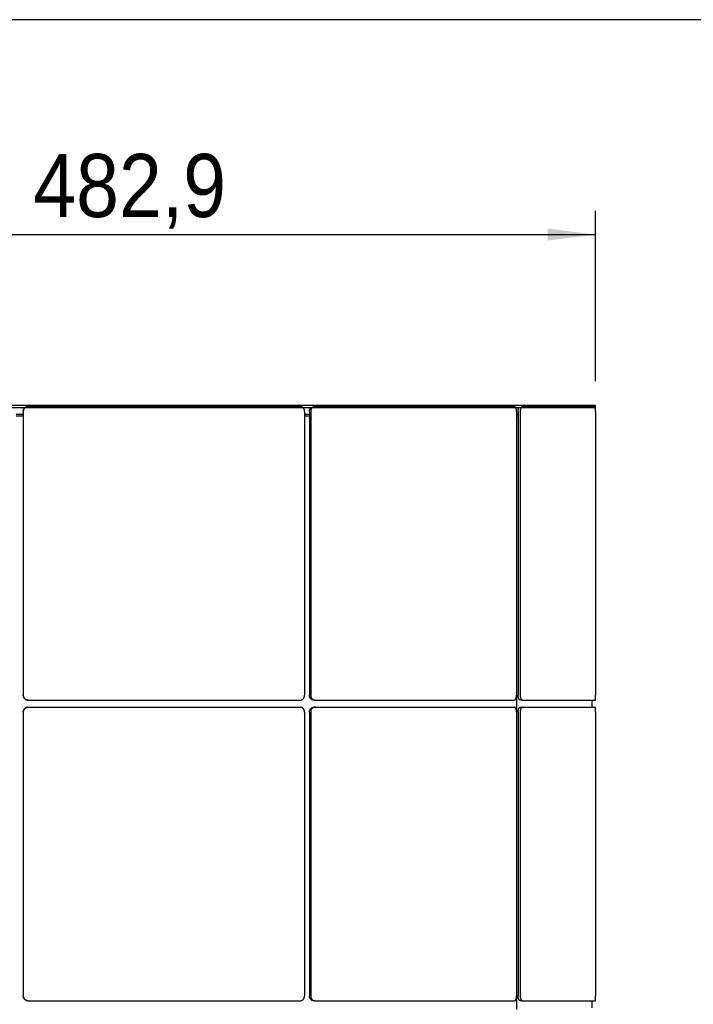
# Model space of a CAD drawing. Header units: millimetres. Extents: x 28 to 4128, y 24 to 2894.
# Tile 18 of 32: x 1802 to 2084, y 2481 to 2894. Entities that reach past the tile are written whole.
import ezdxf

# ---------------------------------------------------------------- set-up
doc = ezdxf.new("R2010")
doc.units = ezdxf.units.MM
doc.header["$LTSCALE"] = 10
doc.linetypes.add('SLD-Solido', pattern=[0])
doc.layers.add('QUOTE', color=1, linetype='SLD-Solido')
doc.layers.add('SCHIZZI', color=9, linetype='Continuous')
doc.styles.add('SLDTEXTSTYLE0', font='Gothic.ttf', dxfattribs={"width": 0.913})
doc.dimstyles.new('SLDDIMSTYLE1', dxfattribs={"dimtxt": 26.458333, "dimasz": 20, "dimexe": 0, "dimexo": 0.0625, "dimgap": 6.614583, "dimtad": 1, "dimdec": 1, "dimrnd": 1e-09, "dimzin": 12, "dimdsep": 46, "dimtxsty": 'SLDTEXTSTYLE0', "dimsah": 1, "dimcen": 0.09, "dimadec": 0, "dimazin": 3, "dimtfac": 1, "dimtdec": 1, "dimtofl": 0, "dimtmove": 0, "dimatfit": 3, "dimfxl": 0, "dimfrac": 2, "dimtolj": 1, "dimtzin": 12, "dimarcsym": 0})

# ---------------------------------------------------------------- blocks, each defined once
blk = doc.blocks.new('_D_4')
at = {"layer": 'QUOTE'}
for p, q in [((1560.42, 2742.78), (1560.42, 2814.25)), ((2043.3, 2742.78), (2043.3, 2814.25)), ((1560.42, 2804.25), (2043.3, 2804.25))]:
    blk.add_line(p, q, dxfattribs=at)
for points in [[(1560.42, 2804.25), (1580.42, 2801.75), (1580.42, 2806.75)], [(2043.3, 2804.25), (2023.3, 2806.75), (2023.3, 2801.75)]]:
    blk.add_solid(points, dxfattribs=at)
at = {"layer": 'QUOTE', "char_height": 26.458, "attachment_point": 1, "style": 'SLDTEXTSTYLE0'}
for s, insert in [('%%c', (1767.62, 2838.05)), ('482,9', (1807.55, 2838.05))]:
    blk.add_mtext(s, dxfattribs=dict(at, insert=insert))

msp = doc.modelspace()

# ---------------------------------------------------------------- linework, layer by layer
for p, q in [((1560.42, 2732.78), (2043.3, 2732.78)), ((1560.42, 2731.78), (2043.3, 2731.78)), ((1803.36, 2730.12), (1803.36, 2611.05)), ((1803.37, 2730.12), (1803.37, 2611.05)), ((1805.37, 2732.12), (1919.53, 2732.12)), ((1921.27, 2730.12), (1921.27, 2611.05)), ((1923.38, 2730.12), (1923.38, 2611.05)), ((1923.88, 2730.12), (1923.88, 2611.05)), ((1925.6, 2732.12), (2009.18, 2732.12)), ((2010.19, 2730.12), (2010.19, 2611.05)), ((2010.83, 2730.12), (2010.83, 2611.05)), ((2011.7, 2730.12), (2011.7, 2611.05)), ((2012.68, 2732.12), (2043.27, 2732.12)), ((2043.29, 2730.12), (2043.29, 2611.05)), ((2043.3, 2731.78), (2043.3, 2732.78)), ((1803.36, 2728.78), (1800.36, 2728.78)), ((1800.36, 2728.28), (1803.36, 2728.28)), ((1923.38, 2728.78), (1921.27, 2728.78)), ((1921.27, 2728.28), (1923.38, 2728.28)), ((2010.83, 2728.78), (2010.19, 2728.78)), ((2010.21, 2728.28), (2010.21, 2479.28)), ((2010.21, 2728.28), (2010.83, 2728.28)), ((1805.37, 2609.05), (1805.36, 2609.05)), ((1805.36, 2606.05), (1805.37, 2606.05)), ((1805.37, 2609.05), (1919.53, 2609.05)), ((1805.37, 2606.05), (1919.53, 2606.05)), ((1925.6, 2609.05), (1925.1, 2609.05)), ((1925.1, 2606.05), (1925.6, 2606.05)), ((1925.6, 2609.05), (2009.18, 2609.05)), ((1925.6, 2606.05), (2009.18, 2606.05)), ((2012.68, 2609.05), (2011.81, 2609.05)), ((2011.81, 2606.05), (2012.68, 2606.05)), ((2012.68, 2609.05), (2043.27, 2609.05)), ((2012.68, 2606.05), (2043.27, 2606.05)), ((2041.86, 2606.05), (2041.86, 2609.05)), ((1803.36, 2604.05), (1803.36, 2484.98)), ((1803.37, 2604.05), (1803.37, 2484.98)), ((1921.27, 2604.05), (1921.27, 2484.98)), ((1923.38, 2604.05), (1923.38, 2484.98)), ((1923.88, 2604.05), (1923.88, 2484.98)), ((2010.19, 2604.05), (2010.19, 2484.98)), ((2010.83, 2604.05), (2010.83, 2484.98)), ((2011.7, 2604.05), (2011.7, 2484.98)), ((2043.29, 2604.05), (2043.29, 2484.98)), ((1805.37, 2482.98), (1805.36, 2482.98)), ((1805.37, 2482.98), (1919.53, 2482.98)), ((1925.6, 2482.98), (1925.1, 2482.98)), ((1925.6, 2482.98), (2009.18, 2482.98)), ((2012.68, 2482.98), (2011.81, 2482.98)), ((2012.68, 2482.98), (2043.27, 2482.98)), ((2041.86, 2479.98), (2041.86, 2482.98))]:
    msp.add_line(p, q)
for points, knots in [([(1803.36, 2730.12), (1803.36, 2730.18), (1803.36, 2730.29), (1803.38, 2730.45), (1803.42, 2730.62), (1803.47, 2730.78), (1803.53, 2730.94), (1803.61, 2731.09), (1803.69, 2731.23), (1803.83, 2731.41), (1803.98, 2731.58), (1804.14, 2731.71), (1804.22, 2731.76), (1804.25, 2731.78)], [0, 0, 0, 0, 0.084138, 0.16886, 0.255425, 0.342626, 0.427069, 0.512103, 0.598051, 0.685252, 0.854581, 0.940529, 1, 1, 1, 1]), ([(1805.37, 2732.12), (1805.31, 2732.12), (1805.2, 2732.12), (1805.03, 2732.09), (1804.87, 2732.06), (1804.7, 2732.01), (1804.55, 2731.95), (1804.4, 2731.87), (1804.25, 2731.78), (1804.07, 2731.65), (1803.91, 2731.5), (1803.76, 2731.32), (1803.64, 2731.14), (1803.53, 2730.94), (1803.46, 2730.72), (1803.42, 2730.58), (1803.38, 2730.41), (1803.37, 2730.27), (1803.37, 2730.16), (1803.37, 2730.12)], [0, 0, 0, 0, 0.052751, 0.105869, 0.160142, 0.214814, 0.267757, 0.32107, 0.374956, 0.429628, 0.53579, 0.589675, 0.644346, 0.750509, 0.804395, 0.859066, 0.894145, 0.964597, 1, 1, 1, 1]), ([(1921.27, 2730.12), (1921.27, 2730.18), (1921.27, 2730.29), (1921.25, 2730.45), (1921.22, 2730.62), (1921.18, 2730.76), (1921.14, 2730.9), (1921.08, 2731.05), (1920.99, 2731.21), (1920.9, 2731.35), (1920.79, 2731.51), (1920.65, 2731.66), (1920.49, 2731.79), (1920.32, 2731.91), (1920.14, 2732), (1919.96, 2732.06), (1919.79, 2732.1), (1919.66, 2732.12), (1919.56, 2732.12), (1919.53, 2732.12)], [0, 0, 0, 0, 0.053417, 0.107023, 0.16082, 0.21481, 0.24529, 0.306444, 0.367882, 0.429609, 0.472186, 0.557871, 0.644342, 0.686919, 0.772602, 0.859073, 0.89415, 0.964599, 1, 1, 1, 1]), ([(1923.38, 2730.12), (1923.38, 2730.18), (1923.38, 2730.29), (1923.4, 2730.45), (1923.43, 2730.62), (1923.47, 2730.78), (1923.52, 2730.94), (1923.59, 2731.09), (1923.66, 2731.23), (1923.78, 2731.41), (1923.91, 2731.58), (1924.05, 2731.71), (1924.12, 2731.76), (1924.15, 2731.78)], [0, 0, 0, 0, 0.084138, 0.16886, 0.255425, 0.342626, 0.427069, 0.512103, 0.598051, 0.685252, 0.854581, 0.940529, 1, 1, 1, 1]), ([(1925.6, 2732.12), (1925.55, 2732.12), (1925.46, 2732.12), (1925.32, 2732.09), (1925.17, 2732.06), (1925.03, 2732.01), (1924.9, 2731.95), (1924.77, 2731.87), (1924.65, 2731.78), (1924.49, 2731.65), (1924.35, 2731.5), (1924.22, 2731.32), (1924.11, 2731.14), (1924.03, 2730.94), (1923.96, 2730.72), (1923.93, 2730.58), (1923.9, 2730.41), (1923.88, 2730.27), (1923.88, 2730.16), (1923.88, 2730.12)], [0, 0, 0, 0, 0.052751, 0.105869, 0.160142, 0.214814, 0.267757, 0.32107, 0.374956, 0.429628, 0.53579, 0.589675, 0.644346, 0.750509, 0.804395, 0.859066, 0.894145, 0.964597, 1, 1, 1, 1]), ([(2010.19, 2730.12), (2010.19, 2730.18), (2010.19, 2730.29), (2010.18, 2730.45), (2010.16, 2730.62), (2010.14, 2730.76), (2010.11, 2730.9), (2010.08, 2731.05), (2010.03, 2731.21), (2009.98, 2731.35), (2009.91, 2731.51), (2009.83, 2731.66), (2009.74, 2731.79), (2009.64, 2731.91), (2009.53, 2732), (2009.43, 2732.06), (2009.33, 2732.1), (2009.25, 2732.12), (2009.2, 2732.12), (2009.18, 2732.12)], [0, 0, 0, 0, 0.053417, 0.107023, 0.16082, 0.21481, 0.24529, 0.306444, 0.367882, 0.429609, 0.472186, 0.557871, 0.644342, 0.686919, 0.772602, 0.859073, 0.89415, 0.964599, 1, 1, 1, 1]), ([(2010.83, 2730.12), (2010.83, 2730.18), (2010.83, 2730.29), (2010.84, 2730.45), (2010.86, 2730.62), (2010.89, 2730.78), (2010.92, 2730.94), (2010.95, 2731.09), (2011, 2731.23), (2011.06, 2731.41), (2011.14, 2731.58), (2011.22, 2731.71), (2011.26, 2731.76), (2011.27, 2731.78)], [0, 0, 0, 0, 0.084138, 0.16886, 0.255425, 0.342626, 0.427069, 0.512103, 0.598051, 0.685252, 0.854581, 0.940529, 1, 1, 1, 1]), ([(2012.68, 2732.12), (2012.66, 2732.12), (2012.6, 2732.12), (2012.52, 2732.09), (2012.44, 2732.06), (2012.36, 2732.01), (2012.28, 2731.95), (2012.21, 2731.87), (2012.14, 2731.78), (2012.05, 2731.65), (2011.97, 2731.5), (2011.9, 2731.32), (2011.83, 2731.14), (2011.78, 2730.94), (2011.75, 2730.72), (2011.73, 2730.58), (2011.71, 2730.41), (2011.7, 2730.27), (2011.7, 2730.16), (2011.7, 2730.12)], [0, 0, 0, 0, 0.052751, 0.105869, 0.160142, 0.214814, 0.267757, 0.32107, 0.374956, 0.429628, 0.53579, 0.589675, 0.644346, 0.750509, 0.804395, 0.859066, 0.894145, 0.964597, 1, 1, 1, 1]), ([(2043.29, 2730.12), (2043.29, 2730.18), (2043.29, 2730.29), (2043.29, 2730.45), (2043.29, 2730.62), (2043.29, 2730.76), (2043.29, 2730.9), (2043.29, 2731.05), (2043.29, 2731.21), (2043.29, 2731.35), (2043.29, 2731.51), (2043.29, 2731.66), (2043.29, 2731.79), (2043.28, 2731.91), (2043.28, 2732), (2043.28, 2732.06), (2043.28, 2732.1), (2043.27, 2732.12), (2043.27, 2732.12), (2043.27, 2732.12)], [0, 0, 0, 0, 0.053417, 0.107023, 0.16082, 0.21481, 0.24529, 0.306444, 0.367882, 0.429609, 0.472186, 0.557871, 0.644342, 0.686919, 0.772602, 0.859073, 0.89415, 0.964599, 1, 1, 1, 1]), ([(1805.36, 2609.05), (1805.3, 2609.06), (1805.19, 2609.06), (1805.03, 2609.08), (1804.86, 2609.12), (1804.7, 2609.16), (1804.54, 2609.23), (1804.39, 2609.3), (1804.25, 2609.39), (1804.06, 2609.52), (1803.9, 2609.68), (1803.76, 2609.85), (1803.63, 2610.04), (1803.53, 2610.24), (1803.45, 2610.45), (1803.41, 2610.6), (1803.38, 2610.76), (1803.36, 2610.91), (1803.36, 2611.02), (1803.36, 2611.05)], [0, 0, 0, 0, 0.052751, 0.105869, 0.160142, 0.214814, 0.267757, 0.32107, 0.374956, 0.429628, 0.53579, 0.589675, 0.644346, 0.750509, 0.804395, 0.859066, 0.894145, 0.964597, 1, 1, 1, 1]), ([(1803.37, 2611.05), (1803.37, 2611), (1803.37, 2610.89), (1803.39, 2610.72), (1803.43, 2610.56), (1803.48, 2610.39), (1803.54, 2610.24), (1803.61, 2610.09), (1803.7, 2609.94), (1803.83, 2609.76), (1803.99, 2609.6), (1804.16, 2609.45), (1804.35, 2609.33), (1804.55, 2609.22), (1804.76, 2609.15), (1804.91, 2609.11), (1805.07, 2609.07), (1805.22, 2609.06), (1805.33, 2609.06), (1805.37, 2609.05)], [0, 0, 0, 0, 0.052752, 0.105869, 0.160142, 0.214815, 0.267757, 0.32107, 0.374957, 0.429629, 0.535792, 0.589679, 0.644351, 0.750512, 0.804398, 0.85907, 0.894148, 0.964598, 1, 1, 1, 1]), ([(1919.53, 2609.05), (1919.58, 2609.06), (1919.68, 2609.06), (1919.82, 2609.08), (1919.97, 2609.12), (1920.09, 2609.16), (1920.21, 2609.21), (1920.34, 2609.28), (1920.48, 2609.38), (1920.61, 2609.48), (1920.74, 2609.61), (1920.87, 2609.77), (1920.99, 2609.95), (1921.09, 2610.15), (1921.17, 2610.35), (1921.22, 2610.56), (1921.25, 2610.76), (1921.27, 2610.91), (1921.27, 2611.02), (1921.27, 2611.05)], [0, 0, 0, 0, 0.053417, 0.107023, 0.160819, 0.214809, 0.24529, 0.306444, 0.367882, 0.429608, 0.472185, 0.557868, 0.644338, 0.686915, 0.772599, 0.859069, 0.894147, 0.964598, 1, 1, 1, 1]), ([(1925.1, 2609.05), (1925.05, 2609.06), (1924.95, 2609.06), (1924.81, 2609.08), (1924.67, 2609.12), (1924.53, 2609.16), (1924.39, 2609.23), (1924.26, 2609.3), (1924.14, 2609.39), (1923.98, 2609.52), (1923.84, 2609.68), (1923.72, 2609.85), (1923.61, 2610.04), (1923.52, 2610.24), (1923.45, 2610.45), (1923.42, 2610.6), (1923.39, 2610.76), (1923.38, 2610.91), (1923.38, 2611.02), (1923.38, 2611.05)], [0, 0, 0, 0, 0.052751, 0.105869, 0.160142, 0.214814, 0.267757, 0.32107, 0.374956, 0.429628, 0.53579, 0.589675, 0.644346, 0.750509, 0.804395, 0.859066, 0.894145, 0.964597, 1, 1, 1, 1]), ([(1923.88, 2611.05), (1923.88, 2611), (1923.88, 2610.89), (1923.9, 2610.72), (1923.93, 2610.56), (1923.98, 2610.39), (1924.03, 2610.24), (1924.09, 2610.09), (1924.17, 2609.94), (1924.28, 2609.76), (1924.42, 2609.6), (1924.57, 2609.45), (1924.73, 2609.33), (1924.9, 2609.22), (1925.08, 2609.15), (1925.21, 2609.11), (1925.35, 2609.07), (1925.48, 2609.06), (1925.57, 2609.06), (1925.6, 2609.05)], [0, 0, 0, 0, 0.052752, 0.105869, 0.160142, 0.214815, 0.267757, 0.32107, 0.374957, 0.429629, 0.535792, 0.589679, 0.644351, 0.750512, 0.804398, 0.85907, 0.894148, 0.964598, 1, 1, 1, 1]), ([(2009.18, 2609.05), (2009.21, 2609.06), (2009.26, 2609.06), (2009.35, 2609.08), (2009.43, 2609.12), (2009.5, 2609.16), (2009.58, 2609.21), (2009.65, 2609.28), (2009.74, 2609.38), (2009.81, 2609.48), (2009.88, 2609.61), (2009.96, 2609.77), (2010.03, 2609.95), (2010.09, 2610.15), (2010.13, 2610.35), (2010.16, 2610.56), (2010.18, 2610.76), (2010.19, 2610.91), (2010.19, 2611.02), (2010.19, 2611.05)], [0, 0, 0, 0, 0.053417, 0.107023, 0.160819, 0.214809, 0.24529, 0.306444, 0.367882, 0.429608, 0.472185, 0.557868, 0.644338, 0.686915, 0.772599, 0.859069, 0.894147, 0.964598, 1, 1, 1, 1]), ([(2011.81, 2609.05), (2011.79, 2609.06), (2011.73, 2609.06), (2011.65, 2609.08), (2011.57, 2609.12), (2011.49, 2609.16), (2011.41, 2609.23), (2011.34, 2609.3), (2011.27, 2609.39), (2011.18, 2609.52), (2011.1, 2609.68), (2011.03, 2609.85), (2010.97, 2610.04), (2010.91, 2610.24), (2010.88, 2610.45), (2010.86, 2610.6), (2010.84, 2610.76), (2010.83, 2610.91), (2010.83, 2611.02), (2010.83, 2611.05)], [0, 0, 0, 0, 0.052751, 0.105869, 0.160142, 0.214814, 0.267757, 0.32107, 0.374956, 0.429628, 0.53579, 0.589675, 0.644346, 0.750509, 0.804395, 0.859066, 0.894145, 0.964597, 1, 1, 1, 1]), ([(2011.7, 2611.05), (2011.7, 2611), (2011.7, 2610.89), (2011.71, 2610.72), (2011.73, 2610.56), (2011.75, 2610.39), (2011.79, 2610.24), (2011.82, 2610.09), (2011.87, 2609.94), (2011.93, 2609.76), (2012.01, 2609.6), (2012.09, 2609.45), (2012.19, 2609.33), (2012.28, 2609.22), (2012.39, 2609.15), (2012.46, 2609.11), (2012.54, 2609.07), (2012.61, 2609.06), (2012.66, 2609.06), (2012.68, 2609.05)], [0, 0, 0, 0, 0.052752, 0.105869, 0.160142, 0.214815, 0.267757, 0.32107, 0.374957, 0.429629, 0.535792, 0.589679, 0.644351, 0.750512, 0.804398, 0.85907, 0.894148, 0.964598, 1, 1, 1, 1]), ([(2043.27, 2609.05), (2043.27, 2609.06), (2043.28, 2609.06), (2043.28, 2609.08), (2043.28, 2609.12), (2043.28, 2609.16), (2043.28, 2609.21), (2043.28, 2609.28), (2043.29, 2609.38), (2043.29, 2609.48), (2043.29, 2609.61), (2043.29, 2609.77), (2043.29, 2609.95), (2043.29, 2610.15), (2043.29, 2610.35), (2043.29, 2610.56), (2043.29, 2610.76), (2043.29, 2610.91), (2043.29, 2611.02), (2043.29, 2611.05)], [0, 0, 0, 0, 0.0534168, 0.1070226, 0.1608194, 0.2148092, 0.2452896, 0.3064436, 0.3678817, 0.4296078, 0.4721847, 0.5578677, 0.6443378, 0.686915, 0.7725987, 0.8590695, 0.8941474, 0.9645982, 1, 1, 1, 1]), ([(1803.36, 2604.05), (1803.36, 2604.11), (1803.36, 2604.22), (1803.38, 2604.38), (1803.42, 2604.55), (1803.47, 2604.71), (1803.53, 2604.87), (1803.61, 2605.02), (1803.69, 2605.16), (1803.83, 2605.34), (1803.98, 2605.51), (1804.16, 2605.65), (1804.34, 2605.78), (1804.54, 2605.88), (1804.75, 2605.96), (1804.9, 2606), (1805.06, 2606.03), (1805.21, 2606.05), (1805.32, 2606.05), (1805.36, 2606.05)], [0, 0, 0, 0, 0.0527516, 0.1058694, 0.1601424, 0.2148146, 0.2677573, 0.3210704, 0.374957, 0.4296292, 0.5357922, 0.5896786, 0.6443506, 0.7505124, 0.8043982, 0.8590695, 0.8941475, 0.9645982, 1, 1, 1, 1]), ([(1805.37, 2606.05), (1805.31, 2606.05), (1805.2, 2606.05), (1805.03, 2606.02), (1804.87, 2605.99), (1804.7, 2605.94), (1804.55, 2605.88), (1804.4, 2605.8), (1804.25, 2605.71), (1804.07, 2605.58), (1803.91, 2605.43), (1803.76, 2605.25), (1803.64, 2605.07), (1803.53, 2604.87), (1803.46, 2604.65), (1803.42, 2604.51), (1803.38, 2604.34), (1803.37, 2604.2), (1803.37, 2604.09), (1803.37, 2604.05)], [0, 0, 0, 0, 0.052751, 0.105869, 0.160142, 0.214814, 0.267757, 0.32107, 0.374956, 0.429628, 0.53579, 0.589675, 0.644346, 0.750509, 0.804395, 0.859066, 0.894145, 0.964597, 1, 1, 1, 1]), ([(1921.27, 2604.05), (1921.27, 2604.11), (1921.27, 2604.22), (1921.25, 2604.38), (1921.22, 2604.55), (1921.18, 2604.69), (1921.14, 2604.83), (1921.08, 2604.98), (1920.99, 2605.14), (1920.9, 2605.28), (1920.79, 2605.44), (1920.65, 2605.59), (1920.49, 2605.72), (1920.32, 2605.84), (1920.14, 2605.93), (1919.96, 2605.99), (1919.79, 2606.03), (1919.66, 2606.05), (1919.56, 2606.05), (1919.53, 2606.05)], [0, 0, 0, 0, 0.053417, 0.107023, 0.16082, 0.21481, 0.24529, 0.306444, 0.367882, 0.429609, 0.472186, 0.557871, 0.644342, 0.686919, 0.772602, 0.859073, 0.89415, 0.964599, 1, 1, 1, 1]), ([(1923.38, 2604.05), (1923.38, 2604.11), (1923.38, 2604.22), (1923.4, 2604.38), (1923.43, 2604.55), (1923.47, 2604.71), (1923.52, 2604.87), (1923.59, 2605.02), (1923.66, 2605.16), (1923.78, 2605.34), (1923.91, 2605.51), (1924.06, 2605.65), (1924.22, 2605.78), (1924.4, 2605.88), (1924.58, 2605.96), (1924.7, 2606), (1924.84, 2606.03), (1924.97, 2606.05), (1925.07, 2606.05), (1925.1, 2606.05)], [0, 0, 0, 0, 0.052752, 0.105869, 0.160142, 0.214815, 0.267757, 0.32107, 0.374957, 0.429629, 0.535792, 0.589679, 0.644351, 0.750512, 0.804398, 0.85907, 0.894147, 0.964598, 1, 1, 1, 1]), ([(1925.6, 2606.05), (1925.55, 2606.05), (1925.46, 2606.05), (1925.32, 2606.02), (1925.17, 2605.99), (1925.03, 2605.94), (1924.9, 2605.88), (1924.77, 2605.8), (1924.65, 2605.71), (1924.49, 2605.58), (1924.35, 2605.43), (1924.22, 2605.25), (1924.11, 2605.07), (1924.03, 2604.87), (1923.96, 2604.65), (1923.93, 2604.51), (1923.9, 2604.34), (1923.88, 2604.2), (1923.88, 2604.09), (1923.88, 2604.05)], [0, 0, 0, 0, 0.052751, 0.105869, 0.160142, 0.214814, 0.267757, 0.32107, 0.374956, 0.429628, 0.53579, 0.589675, 0.644346, 0.750509, 0.804395, 0.859066, 0.894145, 0.964597, 1, 1, 1, 1]), ([(2010.19, 2604.05), (2010.19, 2604.11), (2010.19, 2604.22), (2010.18, 2604.38), (2010.16, 2604.55), (2010.14, 2604.69), (2010.11, 2604.83), (2010.08, 2604.98), (2010.03, 2605.14), (2009.98, 2605.28), (2009.91, 2605.44), (2009.83, 2605.59), (2009.74, 2605.72), (2009.64, 2605.84), (2009.53, 2605.93), (2009.43, 2605.99), (2009.33, 2606.03), (2009.25, 2606.05), (2009.2, 2606.05), (2009.18, 2606.05)], [0, 0, 0, 0, 0.053417, 0.107023, 0.16082, 0.21481, 0.24529, 0.306444, 0.367882, 0.429609, 0.472186, 0.557871, 0.644342, 0.686919, 0.772602, 0.859073, 0.89415, 0.964599, 1, 1, 1, 1]), ([(2010.83, 2604.05), (2010.83, 2604.11), (2010.83, 2604.22), (2010.84, 2604.38), (2010.86, 2604.55), (2010.89, 2604.71), (2010.92, 2604.87), (2010.95, 2605.02), (2011, 2605.16), (2011.06, 2605.34), (2011.14, 2605.51), (2011.22, 2605.65), (2011.32, 2605.78), (2011.41, 2605.88), (2011.52, 2605.96), (2011.59, 2606), (2011.67, 2606.03), (2011.74, 2606.05), (2011.8, 2606.05), (2011.81, 2606.05)], [0, 0, 0, 0, 0.052752, 0.105869, 0.160142, 0.214815, 0.267757, 0.32107, 0.374957, 0.429629, 0.535792, 0.589679, 0.644351, 0.750512, 0.804398, 0.85907, 0.894147, 0.964598, 1, 1, 1, 1]), ([(2012.68, 2606.05), (2012.66, 2606.05), (2012.6, 2606.05), (2012.52, 2606.02), (2012.44, 2605.99), (2012.36, 2605.94), (2012.28, 2605.88), (2012.21, 2605.8), (2012.14, 2605.71), (2012.05, 2605.58), (2011.97, 2605.43), (2011.9, 2605.25), (2011.83, 2605.07), (2011.78, 2604.87), (2011.75, 2604.65), (2011.73, 2604.51), (2011.71, 2604.34), (2011.7, 2604.2), (2011.7, 2604.09), (2011.7, 2604.05)], [0, 0, 0, 0, 0.052751, 0.105869, 0.160142, 0.214814, 0.267757, 0.32107, 0.374956, 0.429628, 0.53579, 0.589675, 0.644346, 0.750509, 0.804395, 0.859066, 0.894145, 0.964597, 1, 1, 1, 1]), ([(2043.29, 2604.05), (2043.29, 2604.11), (2043.29, 2604.22), (2043.29, 2604.38), (2043.29, 2604.55), (2043.29, 2604.69), (2043.29, 2604.83), (2043.29, 2604.98), (2043.29, 2605.14), (2043.29, 2605.28), (2043.29, 2605.44), (2043.29, 2605.59), (2043.29, 2605.72), (2043.28, 2605.84), (2043.28, 2605.93), (2043.28, 2605.99), (2043.28, 2606.03), (2043.27, 2606.05), (2043.27, 2606.05), (2043.27, 2606.05)], [0, 0, 0, 0, 0.053417, 0.107023, 0.16082, 0.21481, 0.24529, 0.306444, 0.367882, 0.429609, 0.472186, 0.557871, 0.644342, 0.686919, 0.772602, 0.859073, 0.89415, 0.964599, 1, 1, 1, 1]), ([(1805.36, 2482.98), (1805.3, 2482.99), (1805.19, 2482.99), (1805.03, 2483.01), (1804.86, 2483.05), (1804.7, 2483.09), (1804.54, 2483.16), (1804.39, 2483.23), (1804.25, 2483.32), (1804.06, 2483.45), (1803.9, 2483.61), (1803.76, 2483.78), (1803.63, 2483.97), (1803.53, 2484.17), (1803.45, 2484.38), (1803.41, 2484.53), (1803.38, 2484.69), (1803.36, 2484.84), (1803.36, 2484.95), (1803.36, 2484.98)], [0, 0, 0, 0, 0.052751, 0.105869, 0.160142, 0.214814, 0.267757, 0.32107, 0.374956, 0.429628, 0.53579, 0.589675, 0.644346, 0.750509, 0.804395, 0.859066, 0.894145, 0.964597, 1, 1, 1, 1]), ([(1803.37, 2484.98), (1803.37, 2484.93), (1803.37, 2484.82), (1803.39, 2484.65), (1803.43, 2484.49), (1803.48, 2484.32), (1803.54, 2484.17), (1803.61, 2484.02), (1803.7, 2483.87), (1803.83, 2483.69), (1803.99, 2483.53), (1804.16, 2483.38), (1804.35, 2483.26), (1804.55, 2483.15), (1804.76, 2483.08), (1804.91, 2483.04), (1805.07, 2483), (1805.22, 2482.99), (1805.33, 2482.99), (1805.37, 2482.98)], [0, 0, 0, 0, 0.052752, 0.105869, 0.160142, 0.214815, 0.267757, 0.32107, 0.374957, 0.429629, 0.535792, 0.589679, 0.644351, 0.750512, 0.804398, 0.85907, 0.894148, 0.964598, 1, 1, 1, 1]), ([(1919.53, 2482.98), (1919.58, 2482.99), (1919.68, 2482.99), (1919.82, 2483.01), (1919.97, 2483.05), (1920.09, 2483.09), (1920.21, 2483.14), (1920.34, 2483.21), (1920.48, 2483.31), (1920.61, 2483.41), (1920.74, 2483.54), (1920.87, 2483.7), (1920.99, 2483.88), (1921.09, 2484.08), (1921.17, 2484.28), (1921.22, 2484.49), (1921.25, 2484.69), (1921.27, 2484.84), (1921.27, 2484.95), (1921.27, 2484.98)], [0, 0, 0, 0, 0.053417, 0.107023, 0.160819, 0.214809, 0.24529, 0.306444, 0.367882, 0.429608, 0.472185, 0.557868, 0.644338, 0.686915, 0.772599, 0.859069, 0.894147, 0.964598, 1, 1, 1, 1]), ([(1925.1, 2482.98), (1925.05, 2482.99), (1924.95, 2482.99), (1924.81, 2483.01), (1924.67, 2483.05), (1924.53, 2483.09), (1924.39, 2483.16), (1924.26, 2483.23), (1924.14, 2483.32), (1923.98, 2483.45), (1923.84, 2483.61), (1923.72, 2483.78), (1923.61, 2483.97), (1923.52, 2484.17), (1923.45, 2484.38), (1923.42, 2484.53), (1923.39, 2484.69), (1923.38, 2484.84), (1923.38, 2484.95), (1923.38, 2484.98)], [0, 0, 0, 0, 0.052751, 0.105869, 0.160142, 0.214814, 0.267757, 0.32107, 0.374956, 0.429628, 0.53579, 0.589675, 0.644346, 0.750509, 0.804395, 0.859066, 0.894145, 0.964597, 1, 1, 1, 1]), ([(1923.88, 2484.98), (1923.88, 2484.93), (1923.88, 2484.82), (1923.9, 2484.65), (1923.93, 2484.49), (1923.98, 2484.32), (1924.03, 2484.17), (1924.09, 2484.02), (1924.17, 2483.87), (1924.28, 2483.69), (1924.42, 2483.53), (1924.57, 2483.38), (1924.73, 2483.26), (1924.9, 2483.15), (1925.08, 2483.08), (1925.21, 2483.04), (1925.35, 2483), (1925.48, 2482.99), (1925.57, 2482.99), (1925.6, 2482.98)], [0, 0, 0, 0, 0.052752, 0.105869, 0.160142, 0.214815, 0.267757, 0.32107, 0.374957, 0.429629, 0.535792, 0.589679, 0.644351, 0.750512, 0.804398, 0.85907, 0.894148, 0.964598, 1, 1, 1, 1]), ([(2009.18, 2482.98), (2009.21, 2482.99), (2009.26, 2482.99), (2009.35, 2483.01), (2009.43, 2483.05), (2009.5, 2483.09), (2009.58, 2483.14), (2009.65, 2483.21), (2009.74, 2483.31), (2009.81, 2483.41), (2009.88, 2483.54), (2009.96, 2483.7), (2010.03, 2483.88), (2010.09, 2484.08), (2010.13, 2484.28), (2010.16, 2484.49), (2010.18, 2484.69), (2010.19, 2484.84), (2010.19, 2484.95), (2010.19, 2484.98)], [0, 0, 0, 0, 0.053417, 0.107023, 0.160819, 0.214809, 0.24529, 0.306444, 0.367882, 0.429608, 0.472185, 0.557868, 0.644338, 0.686915, 0.772599, 0.859069, 0.894147, 0.964598, 1, 1, 1, 1]), ([(2011.81, 2482.98), (2011.79, 2482.99), (2011.73, 2482.99), (2011.65, 2483.01), (2011.57, 2483.05), (2011.49, 2483.09), (2011.41, 2483.16), (2011.34, 2483.23), (2011.27, 2483.32), (2011.18, 2483.45), (2011.1, 2483.61), (2011.03, 2483.78), (2010.97, 2483.97), (2010.91, 2484.17), (2010.88, 2484.38), (2010.86, 2484.53), (2010.84, 2484.69), (2010.83, 2484.84), (2010.83, 2484.95), (2010.83, 2484.98)], [0, 0, 0, 0, 0.052751, 0.105869, 0.160142, 0.214814, 0.267757, 0.32107, 0.374956, 0.429628, 0.53579, 0.589675, 0.644346, 0.750509, 0.804395, 0.859066, 0.894145, 0.964597, 1, 1, 1, 1]), ([(2011.7, 2484.98), (2011.7, 2484.93), (2011.7, 2484.82), (2011.71, 2484.65), (2011.73, 2484.49), (2011.75, 2484.32), (2011.79, 2484.17), (2011.82, 2484.02), (2011.87, 2483.87), (2011.93, 2483.69), (2012.01, 2483.53), (2012.09, 2483.38), (2012.19, 2483.26), (2012.28, 2483.15), (2012.39, 2483.08), (2012.46, 2483.04), (2012.54, 2483), (2012.61, 2482.99), (2012.66, 2482.99), (2012.68, 2482.98)], [0, 0, 0, 0, 0.052752, 0.105869, 0.160142, 0.214815, 0.267757, 0.32107, 0.374957, 0.429629, 0.535792, 0.589679, 0.644351, 0.750512, 0.804398, 0.85907, 0.894148, 0.964598, 1, 1, 1, 1]), ([(2043.27, 2482.98), (2043.27, 2482.99), (2043.28, 2482.99), (2043.28, 2483.01), (2043.28, 2483.05), (2043.28, 2483.09), (2043.28, 2483.14), (2043.28, 2483.21), (2043.29, 2483.31), (2043.29, 2483.41), (2043.29, 2483.54), (2043.29, 2483.7), (2043.29, 2483.88), (2043.29, 2484.08), (2043.29, 2484.28), (2043.29, 2484.49), (2043.29, 2484.69), (2043.29, 2484.84), (2043.29, 2484.95), (2043.29, 2484.98)], [0, 0, 0, 0, 0.0534168, 0.1070226, 0.1608194, 0.2148092, 0.2452896, 0.3064436, 0.3678817, 0.4296078, 0.4721847, 0.5578677, 0.6443378, 0.686915, 0.7725987, 0.8590695, 0.8941474, 0.9645982, 1, 1, 1, 1])]:
    msp.add_open_spline(points, degree=3, knots=knots)
at = {"layer": 'SCHIZZI', "color": 7}
msp.add_lwpolyline([(4128.26, 24.35), (4128.06, 2894.35), (28.26, 2894.35), (28.26, 24.35)], close=True, dxfattribs=at)

# ---------------------------------------------------------------- dimensions: what is measured, and where the dimension line sits
at = {"layer": 'QUOTE'}
dim = msp.add_linear_dim(base=(2043.3, 2804.25), p1=(1560.42, 2732.78), p2=(2043.3, 2732.78), angle=0, text='%%c<>', dimstyle='SLDDIMSTYLE1', dxfattribs=at)
dim.commit()
dim.dimension.update_dxf_attribs({"geometry": '_D_4', "text_midpoint": (1831.56, 2804.25), "dimtype": 160})

doc.saveas('drawing.dxf')
